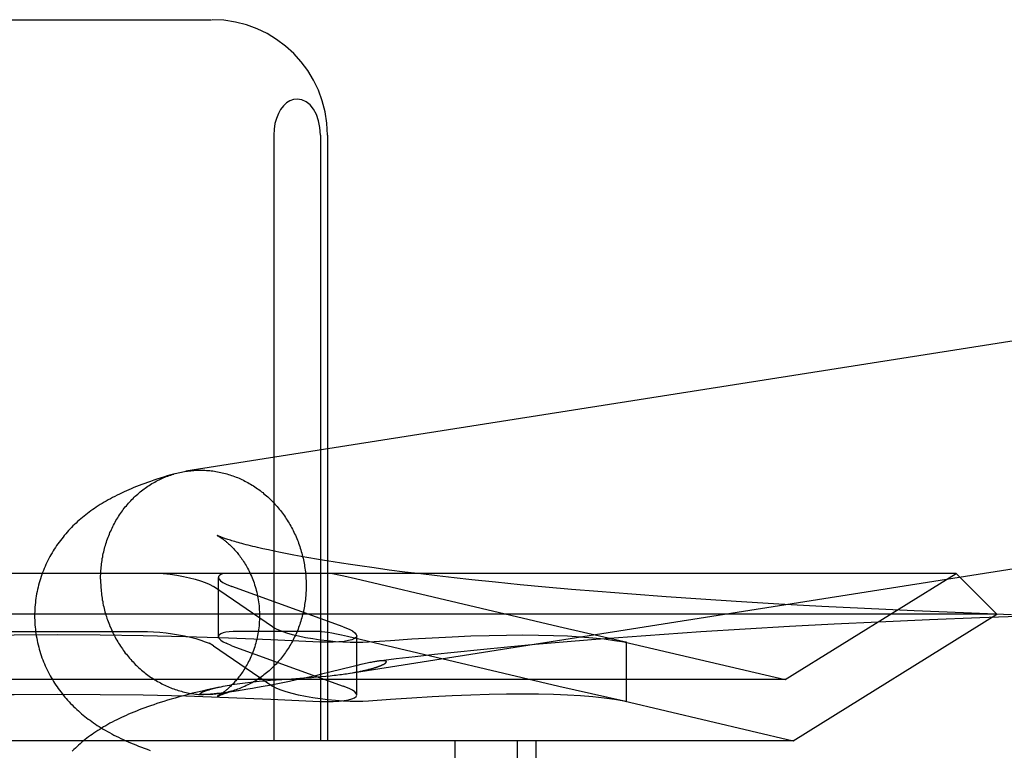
# Model space of a CAD drawing. Header units: inches. Extents: x 0 to 278, y 0 to 180.
# Tile 28 of 80: x 96.62 to 96.791, y 92.168 to 92.294. Entities that reach past the tile are written whole.
import ezdxf

# ---------------------------------------------------------------- set-up
doc = ezdxf.new("R2010")
doc.units = ezdxf.units.IN
doc.header["$LTSCALE"] = 15.310625
doc.header["$MEASUREMENT"] = 0
doc.linetypes.add('HIDDEN', pattern=[0.2, 0.1, -0.1])
doc.layers.add('DEFAULT_2', color=8, linetype='HIDDEN')

msp = doc.modelspace()

# ---------------------------------------------------------------- linework, layer by layer
at = {"layer": 'DEFAULT_2', "color": 8, "linetype": 'HIDDEN'}
for p, q in [((96.59977, 92.29448), (96.65333, 92.29448)), ((96.66412, 92.27448), (96.66412, 92.16948)), ((96.67222, 92.27448), (96.67222, 92.16948)), ((96.67343, 92.27448), (96.67343, 92.16948)), ((96.66318, 92.20254), (96.66222, 92.20276)), ((96.66421, 92.20232), (96.66318, 92.20254)), ((96.66529, 92.2021), (96.66421, 92.20232)), ((96.66642, 92.20188), (96.66529, 92.2021)), ((96.66762, 92.20165), (96.66642, 92.20188)), ((96.66886, 92.20142), (96.66762, 92.20165)), ((96.67017, 92.20118), (96.66886, 92.20142)), ((96.67152, 92.20095), (96.67017, 92.20118)), ((96.67293, 92.20071), (96.67152, 92.20095)), ((96.67439, 92.20048), (96.67293, 92.20071)), ((96.67589, 92.20024), (96.67439, 92.20048)), ((96.67745, 92.20001), (96.67589, 92.20024)), ((96.67905, 92.19977), (96.67745, 92.20001)), ((96.68154, 92.19942), (96.67905, 92.19977)), ((96.68413, 92.19907), (96.68154, 92.19942)), ((96.68682, 92.19872), (96.68413, 92.19907)), ((96.78248, 92.19848), (96.47062, 92.19848)), ((96.65451, 92.18751), (96.65451, 92.19778)), ((96.67827, 92.19754), (96.67628, 92.19799)), ((96.71353, 92.18922), (96.67827, 92.19754)), ((96.6896, 92.19838), (96.68682, 92.19872)), ((96.69246, 92.19804), (96.6896, 92.19838)), ((96.69541, 92.1977), (96.69246, 92.19804)), ((96.69844, 92.19737), (96.69541, 92.1977)), ((96.70259, 92.19694), (96.69844, 92.19737)), ((96.7528, 92.18008), (96.78248, 92.19848)), ((96.78248, 92.19848), (96.78955, 92.19141)), ((96.6529, 92.19663), (96.65364, 92.19622)), ((96.66392, 92.18922), (96.65364, 92.19622)), ((96.65585, 92.19663), (96.65685, 92.19622)), ((96.67617, 92.18922), (96.65685, 92.19622)), ((96.70687, 92.19652), (96.70259, 92.19694)), ((96.71126, 92.19611), (96.70687, 92.19652)), ((96.71576, 92.19571), (96.71126, 92.19611)), ((96.72034, 92.19533), (96.71576, 92.19571)), ((96.72619, 92.19486), (96.72034, 92.19533)), ((96.73215, 92.19442), (96.72619, 92.19486)), ((96.7382, 92.194), (96.73215, 92.19442)), ((96.74431, 92.19361), (96.7382, 92.194)), ((96.75171, 92.19316), (96.74431, 92.19361)), ((96.75915, 92.19275), (96.75171, 92.19316)), ((96.76658, 92.19237), (96.75915, 92.19275)), ((96.77521, 92.19197), (96.76658, 92.19237)), ((96.78955, 92.19141), (96.46355, 92.19141)), ((96.75419, 92.16948), (96.78955, 92.19141)), ((96.77785, 92.19043), (96.76898, 92.19004)), ((96.78373, 92.19162), (96.77521, 92.19197)), ((96.78656, 92.19077), (96.77785, 92.19043)), ((96.79209, 92.19132), (96.78373, 92.19162)), ((96.79508, 92.19106), (96.78656, 92.19077)), ((96.66392, 92.18922), (96.66465, 92.18881)), ((96.67617, 92.18922), (96.67717, 92.18881)), ((96.72487, 92.18663), (96.71353, 92.18922)), ((96.74587, 92.18882), (96.73817, 92.18834)), ((96.75359, 92.18926), (96.74587, 92.18882)), ((96.76131, 92.18967), (96.75359, 92.18926)), ((96.76898, 92.19004), (96.76131, 92.18967)), ((96.61197, 92.18842), (96.64113, 92.18842)), ((96.67242, 92.18842), (96.65784, 92.18842)), ((96.67242, 92.18842), (96.67355, 92.18828)), ((96.67688, 92.18759), (96.67909, 92.18708)), ((96.67851, 92.1774), (96.67851, 92.18767)), ((96.67909, 92.18708), (96.68272, 92.18624)), ((96.71925, 92.18697), (96.71432, 92.18656)), ((96.72549, 92.18745), (96.71925, 92.18697)), ((96.7318, 92.18791), (96.72549, 92.18745)), ((96.73817, 92.18834), (96.7318, 92.18791)), ((96.65364, 92.18595), (96.6529, 92.18636)), ((96.65364, 92.18595), (96.66392, 92.17895)), ((96.65685, 92.18595), (96.65585, 92.18636)), ((96.65685, 92.18595), (96.67617, 92.17895)), ((96.68272, 92.18624), (96.71353, 92.17895)), ((96.69999, 92.18525), (96.69538, 92.18478)), ((96.70468, 92.18571), (96.69999, 92.18525)), ((96.70947, 92.18614), (96.70468, 92.18571)), ((96.71432, 92.18656), (96.70947, 92.18614)), ((96.72484, 92.18663), (96.7528, 92.18008)), ((96.72527, 92.18653), (96.72487, 92.18663)), ((96.72487, 92.18659), (96.72527, 92.18653)), ((96.72527, 92.17626), (96.72527, 92.18653)), ((96.68537, 92.18365), (96.68233, 92.18328)), ((96.68865, 92.18404), (96.68537, 92.18365)), ((96.69198, 92.18441), (96.68865, 92.18404)), ((96.69538, 92.18478), (96.69198, 92.18441)), ((96.67791, 92.18235), (96.67383, 92.18134)), ((96.67857, 92.18251), (96.67791, 92.18235)), ((96.67919, 92.18266), (96.67857, 92.18251)), ((96.7528, 92.18008), (96.5003, 92.18008)), ((96.66455, 92.18003), (96.66652, 92.18017)), ((96.66652, 92.18017), (96.66934, 92.18036)), ((96.66917, 92.18025), (96.66803, 92.18)), ((96.67028, 92.1805), (96.66917, 92.18025)), ((96.66934, 92.18036), (96.67067, 92.18046)), ((96.67135, 92.18074), (96.67028, 92.1805)), ((96.67067, 92.18046), (96.67152, 92.18053)), ((96.67237, 92.18099), (96.67135, 92.18074)), ((96.67152, 92.18053), (96.67234, 92.1806)), ((96.67234, 92.1806), (96.67312, 92.18067)), ((96.67383, 92.18134), (96.67237, 92.18099)), ((96.67312, 92.18067), (96.67387, 92.18074)), ((96.67387, 92.18074), (96.67457, 92.18082)), ((96.67733, 92.18119), (96.67773, 92.18125)), ((96.6547, 92.17878), (96.6534, 92.17849)), ((96.65963, 92.1784), (96.65861, 92.17824)), ((96.66042, 92.17853), (96.65963, 92.1784)), ((96.6613, 92.17868), (96.66042, 92.17853)), ((96.66228, 92.17886), (96.6613, 92.17868)), ((96.66157, 92.17978), (96.66256, 92.17987)), ((96.66336, 92.17906), (96.66228, 92.17886)), ((96.66256, 92.17987), (96.66355, 92.17995)), ((96.66451, 92.17927), (96.66336, 92.17906)), ((96.66355, 92.17995), (96.66455, 92.18003)), ((96.66465, 92.17854), (96.66392, 92.17895)), ((96.66569, 92.17951), (96.66451, 92.17927)), ((96.66687, 92.17975), (96.66569, 92.17951)), ((96.66803, 92.18), (96.66687, 92.17975)), ((96.67717, 92.17854), (96.67617, 92.17895)), ((96.71353, 92.17895), (96.72487, 92.17636)), ((96.65192, 92.17747), (96.6519, 92.17747)), ((96.652, 92.17746), (96.65198, 92.17746)), ((96.65204, 92.17746), (96.65202, 92.17746)), ((96.65208, 92.17746), (96.65206, 92.17746)), ((96.65213, 92.17746), (96.65211, 92.17746)), ((96.65218, 92.17747), (96.65215, 92.17746)), ((96.65235, 92.17747), (96.65229, 92.17747)), ((96.65242, 92.17747), (96.65235, 92.17747)), ((96.6525, 92.17748), (96.65242, 92.17747)), ((96.65258, 92.17748), (96.6525, 92.17748)), ((96.65267, 92.17748), (96.65258, 92.17748)), ((96.65277, 92.17749), (96.65267, 92.17748)), ((96.65288, 92.1775), (96.65277, 92.17749)), ((96.653, 92.17751), (96.65288, 92.1775)), ((96.65313, 92.17752), (96.653, 92.17751)), ((96.65327, 92.17753), (96.65313, 92.17752)), ((96.65342, 92.17754), (96.65327, 92.17753)), ((96.65358, 92.17756), (96.65342, 92.17754)), ((96.65376, 92.17758), (96.65358, 92.17756)), ((96.65395, 92.1776), (96.65376, 92.17758)), ((96.65426, 92.17763), (96.65395, 92.1776)), ((96.65461, 92.17767), (96.65426, 92.17763)), ((96.655, 92.17772), (96.65461, 92.17767)), ((96.65543, 92.17777), (96.655, 92.17772)), ((96.65594, 92.17784), (96.65543, 92.17777)), ((96.65653, 92.17792), (96.65594, 92.17784)), ((96.65722, 92.17802), (96.65653, 92.17792)), ((96.65802, 92.17814), (96.65722, 92.17802)), ((96.72484, 92.17636), (96.75419, 92.16948)), ((96.72487, 92.17636), (96.72527, 92.17626)), ((96.72527, 92.17626), (96.72487, 92.17632)), ((96.75419, 92.16948), (96.49891, 92.16948)), ((96.69554, 92.16948), (96.69554, 92.01323)), ((96.70635, 92.16948), (96.70635, 92.01323)), ((96.70955, 92.16948), (96.70955, 92.01323))]:
    msp.add_line(p, q, dxfattribs=at)
for points in [[(96.66817, 92.28073), (96.66751, 92.28064), (96.66689, 92.28041), (96.66631, 92.28004), (96.66578, 92.27954), (96.66531, 92.27893), (96.66491, 92.2782), (96.66457, 92.27737), (96.66432, 92.27647), (96.66417, 92.27551), (96.66412, 92.27448)], [(96.67222, 92.27448), (96.67213, 92.27577), (96.6719, 92.27694), (96.67151, 92.27802), (96.671, 92.27896), (96.6704, 92.2797), (96.66972, 92.28026), (96.66898, 92.2806), (96.66817, 92.28073)], [(96.86936, 92.25065), (96.86908, 92.25066), (96.86881, 92.25066), (96.86853, 92.25066), (96.86826, 92.25065), (96.86799, 92.25064), (96.86771, 92.25062), (96.86744, 92.2506), (96.86717, 92.25057), (96.86689, 92.25054), (96.86662, 92.25051), (96.86635, 92.25047), (96.64887, 92.21618)], [(96.64693, 92.21575), (96.64703, 92.21578), (96.64729, 92.21585), (96.64756, 92.21592), (96.64782, 92.21598), (96.64809, 92.21604), (96.64836, 92.21609), (96.64863, 92.21614), (96.64887, 92.21618)], [(96.6489, 92.21619), (96.64917, 92.21623), (96.64944, 92.21626), (96.64971, 92.21629), (96.64999, 92.21632), (96.65026, 92.21634), (96.65053, 92.21636), (96.65081, 92.21637), (96.65108, 92.21638), (96.65135, 92.21638), (96.65163, 92.21638), (96.6519, 92.21637)], [(96.6519, 92.21637), (96.65218, 92.21636), (96.65245, 92.21634), (96.65273, 92.21632), (96.653, 92.2163), (96.65327, 92.21627), (96.65355, 92.21624), (96.65382, 92.2162), (96.65409, 92.21616), (96.65437, 92.21611), (96.65464, 92.21606), (96.65491, 92.216), (96.65518, 92.21594), (96.65545, 92.21587), (96.65572, 92.2158), (96.65598, 92.21573), (96.65625, 92.21565), (96.65652, 92.21556), (96.65678, 92.21548), (96.65704, 92.21538), (96.65731, 92.21529), (96.65757, 92.21519), (96.65783, 92.21508), (96.65809, 92.21497), (96.65834, 92.21486), (96.6586, 92.21474), (96.65885, 92.21462), (96.6591, 92.21449), (96.65935, 92.21436), (96.6596, 92.21422), (96.65985, 92.21408), (96.66009, 92.21394), (96.66034, 92.21379), (96.66058, 92.21364), (96.66082, 92.21349), (96.66105, 92.21333), (96.66129, 92.21317), (96.66152, 92.213), (96.66175, 92.21283), (96.66198, 92.21265), (96.6622, 92.21248), (96.66242, 92.21229), (96.66264, 92.21211), (96.66286, 92.21192), (96.66308, 92.21173), (96.66329, 92.21153), (96.6635, 92.21133), (96.66371, 92.21113), (96.66391, 92.21092), (96.66411, 92.21071), (96.66431, 92.2105), (96.66451, 92.21028), (96.6647, 92.21006), (96.66489, 92.20984), (96.66507, 92.20961), (96.66526, 92.20939), (96.66544, 92.20915), (96.66562, 92.20892), (96.66579, 92.20868), (96.66596, 92.20844), (96.66613, 92.2082), (96.66629, 92.20795), (96.66645, 92.20771), (96.66661, 92.20745), (96.66676, 92.2072), (96.66691, 92.20695), (96.66706, 92.20669), (96.6672, 92.20643), (96.66734, 92.20617), (96.66747, 92.2059), (96.66761, 92.20563), (96.66773, 92.20536), (96.66786, 92.20509), (96.66798, 92.20482), (96.6681, 92.20455), (96.66821, 92.20427), (96.66832, 92.20399), (96.66842, 92.20371), (96.66852, 92.20343), (96.66862, 92.20315), (96.66871, 92.20286), (96.6688, 92.20258), (96.66889, 92.20229), (96.66897, 92.202), (96.66905, 92.20171), (96.66912, 92.20142), (96.66919, 92.20113), (96.66925, 92.20083), (96.66931, 92.20054), (96.66937, 92.20024), (96.66942, 92.19995), (96.66947, 92.19965), (96.66952, 92.19936), (96.66956, 92.19906), (96.66959, 92.19876), (96.66962, 92.19846), (96.66965, 92.19816), (96.66967, 92.19786), (96.66969, 92.19756), (96.66971, 92.19726), (96.66972, 92.19696), (96.66972, 92.19666), (96.66973, 92.19636)], [(96.64693, 92.21575), (96.64627, 92.21556), (96.64563, 92.21537), (96.64501, 92.21518), (96.64441, 92.21499), (96.64384, 92.21481), (96.64329, 92.21462), (96.64275, 92.21444), (96.64223, 92.21426), (96.64173, 92.21408), (96.64125, 92.21389), (96.64077, 92.21371), (96.64031, 92.21353), (96.63986, 92.21335), (96.63941, 92.21317), (96.63898, 92.21298), (96.63856, 92.21279), (96.63814, 92.21261), (96.63773, 92.21242), (96.63733, 92.21222), (96.63693, 92.21203), (96.63654, 92.21183), (96.63616, 92.21163), (96.63578, 92.21143), (96.63541, 92.21123), (96.63505, 92.21102), (96.63469, 92.21082), (96.63434, 92.21061), (96.634, 92.2104), (96.63367, 92.21018), (96.63334, 92.20997), (96.63302, 92.20976), (96.63271, 92.20954), (96.6324, 92.20932), (96.6321, 92.2091), (96.63181, 92.20888), (96.63151, 92.20865), (96.63123, 92.20843), (96.63094, 92.20819), (96.63066, 92.20795), (96.63038, 92.20771), (96.6301, 92.20746), (96.62983, 92.20721), (96.62956, 92.20696), (96.62929, 92.2067), (96.62903, 92.20643), (96.62877, 92.20617), (96.62852, 92.2059), (96.62827, 92.20562), (96.62803, 92.20535), (96.62779, 92.20507), (96.62756, 92.20478), (96.62733, 92.20449), (96.6271, 92.2042), (96.62688, 92.20391), (96.62667, 92.20361), (96.62645, 92.2033), (96.62625, 92.20299), (96.62605, 92.20268), (96.62585, 92.20237), (96.62566, 92.20205), (96.62547, 92.20172), (96.62529, 92.2014), (96.62511, 92.20106), (96.62494, 92.20073), (96.62477, 92.20039), (96.62461, 92.20005), (96.62445, 92.1997), (96.6243, 92.19935), (96.62416, 92.199), (96.62402, 92.19864), (96.62389, 92.19828), (96.62376, 92.19792), (96.62364, 92.19756), (96.62353, 92.19719), (96.62342, 92.19682), (96.62332, 92.19645), (96.62323, 92.19607), (96.62314, 92.1957), (96.62306, 92.19532), (96.62299, 92.19494), (96.62292, 92.19456), (96.62286, 92.19418), (96.62281, 92.19379), (96.62277, 92.19341), (96.62273, 92.19302), (96.6227, 92.19263), (96.62267, 92.19225), (96.62265, 92.19186), (96.62264, 92.19147), (96.62264, 92.19111)], [(96.63408, 92.19747), (96.63408, 92.19777), (96.63409, 92.19807), (96.6341, 92.19837), (96.63411, 92.19867), (96.63413, 92.19897), (96.63416, 92.19926), (96.63418, 92.19956), (96.63422, 92.19986), (96.63425, 92.20015), (96.63429, 92.20045), (96.63434, 92.20074), (96.63438, 92.20104), (96.63444, 92.20133), (96.63449, 92.20162), (96.63455, 92.20191), (96.63462, 92.2022), (96.63469, 92.20249), (96.63476, 92.20277), (96.63484, 92.20306), (96.63492, 92.20334), (96.635, 92.20363), (96.63509, 92.20391), (96.63519, 92.20418), (96.63528, 92.20446), (96.63539, 92.20474), (96.63549, 92.20501), (96.6356, 92.20528), (96.63571, 92.20555), (96.63583, 92.20582), (96.63595, 92.20608), (96.63607, 92.20635), (96.6362, 92.20661), (96.63633, 92.20687), (96.63647, 92.20712), (96.63661, 92.20738), (96.63675, 92.20763), (96.6369, 92.20788), (96.63705, 92.20812), (96.6372, 92.20837), (96.63736, 92.20861), (96.63752, 92.20885), (96.63768, 92.20908), (96.63785, 92.20932), (96.63802, 92.20955), (96.63819, 92.20977), (96.63837, 92.21), (96.63855, 92.21022), (96.63873, 92.21043), (96.63892, 92.21065), (96.63911, 92.21086), (96.6393, 92.21107), (96.6395, 92.21127), (96.6397, 92.21147), (96.6399, 92.21167), (96.6401, 92.21186), (96.64031, 92.21205), (96.64052, 92.21224), (96.64073, 92.21242), (96.64095, 92.2126), (96.64116, 92.21278), (96.64138, 92.21295), (96.64161, 92.21312), (96.64183, 92.21328), (96.64206, 92.21344), (96.64229, 92.2136), (96.64252, 92.21375), (96.64276, 92.2139), (96.64299, 92.21404), (96.64323, 92.21418), (96.64347, 92.21432), (96.64371, 92.21445), (96.64396, 92.21458), (96.64421, 92.2147), (96.64445, 92.21482), (96.6447, 92.21494), (96.64496, 92.21505), (96.64521, 92.21515), (96.64547, 92.21526), (96.64572, 92.21536), (96.64598, 92.21545), (96.64624, 92.21554), (96.6465, 92.21562), (96.64676, 92.2157)], [(96.67457, 92.18082), (96.67491, 92.18086), (96.67524, 92.1809), (96.67555, 92.18094), (96.67586, 92.18097), (96.67615, 92.18101), (96.67644, 92.18105), (96.67672, 92.18109), (96.67699, 92.18113), (96.87239, 92.21194)], [(96.65433, 92.20504), (96.65432, 92.20504), (96.65433, 92.20504), (96.65434, 92.20503), (96.65436, 92.20502), (96.65439, 92.20501), (96.65442, 92.20499), (96.65446, 92.20497), (96.65451, 92.20494), (96.65456, 92.20491), (96.65461, 92.20488), (96.65467, 92.20484), (96.65474, 92.2048), (96.65481, 92.20476), (96.65488, 92.20471), (96.65496, 92.20466), (96.65504, 92.2046), (96.65513, 92.20454), (96.65522, 92.20448), (96.65531, 92.20441), (96.65541, 92.20434), (96.65551, 92.20426), (96.65561, 92.20418), (96.65572, 92.20409), (96.65583, 92.20401), (96.65594, 92.20391), (96.65606, 92.20381), (96.65617, 92.20371), (96.65629, 92.20361), (96.65642, 92.20349), (96.65654, 92.20338), (96.65667, 92.20326), (96.65679, 92.20313), (96.65693, 92.203), (96.65706, 92.20286), (96.65719, 92.20272), (96.65733, 92.20257), (96.65746, 92.20242), (96.6576, 92.20226), (96.65774, 92.20209), (96.65788, 92.20192), (96.65802, 92.20175), (96.65817, 92.20156), (96.65831, 92.20137), (96.65845, 92.20118), (96.65859, 92.20097), (96.65874, 92.20076), (96.65888, 92.20055), (96.65902, 92.20032), (96.65916, 92.20009), (96.6593, 92.19986), (96.65944, 92.19961), (96.65958, 92.19936), (96.65971, 92.19911), (96.65985, 92.19884), (96.65998, 92.19857), (96.6601, 92.1983), (96.66023, 92.19802), (96.66035, 92.19773), (96.66047, 92.19743), (96.66058, 92.19713), (96.66069, 92.19683), (96.66079, 92.19652), (96.66089, 92.1962), (96.66098, 92.19588), (96.66107, 92.19556), (96.66115, 92.19523), (96.66123, 92.1949), (96.6613, 92.19456), (96.66136, 92.19422), (96.66142, 92.19388), (96.66147, 92.19354), (96.66152, 92.19319), (96.66156, 92.19284), (96.66159, 92.19249), (96.66161, 92.19214), (96.66163, 92.19179), (96.66164, 92.19144), (96.66164, 92.19111)], [(96.66222, 92.20276), (96.66131, 92.20296), (96.66088, 92.20307), (96.66046, 92.20317), (96.66006, 92.20327), (96.65967, 92.20336), (96.6593, 92.20346), (96.65894, 92.20355), (96.6586, 92.20364), (96.65827, 92.20373), (96.65796, 92.20382), (96.65766, 92.2039), (96.65737, 92.20399), (96.6571, 92.20407), (96.65685, 92.20414), (96.65661, 92.20422), (96.65638, 92.20429), (96.65616, 92.20436), (96.65596, 92.20442), (96.65577, 92.20449), (96.6556, 92.20455), (96.65544, 92.2046), (96.65529, 92.20466), (96.65515, 92.20471), (96.65502, 92.20475), (96.65491, 92.2048), (96.65481, 92.20484), (96.65471, 92.20487), (96.65463, 92.20491), (96.65456, 92.20494), (96.6545, 92.20496), (96.65445, 92.20499), (96.65441, 92.205), (96.65437, 92.20502), (96.65435, 92.20503), (96.65434, 92.20503)], [(96.63408, 92.19747), (96.63408, 92.19717), (96.63409, 92.19687), (96.6341, 92.19657), (96.63411, 92.19627), (96.63413, 92.19597), (96.63416, 92.19568), (96.63418, 92.19538), (96.63422, 92.19508), (96.63425, 92.19478), (96.63429, 92.19448), (96.63434, 92.19419), (96.63438, 92.19389), (96.63444, 92.19359), (96.63449, 92.1933), (96.63455, 92.193), (96.63462, 92.19271), (96.63469, 92.19242), (96.63476, 92.19213), (96.63484, 92.19184), (96.63492, 92.19155), (96.635, 92.19126), (96.63509, 92.19098), (96.63519, 92.19069), (96.63528, 92.19041), (96.63539, 92.19013), (96.63549, 92.18985), (96.6356, 92.18957), (96.63571, 92.18929), (96.63583, 92.18902), (96.63595, 92.18874), (96.63607, 92.18847), (96.6362, 92.1882), (96.63633, 92.18794), (96.63647, 92.18767), (96.63661, 92.18741), (96.63675, 92.18715), (96.6369, 92.18689), (96.63705, 92.18664), (96.6372, 92.18638), (96.63736, 92.18613), (96.63752, 92.18588), (96.63768, 92.18564), (96.63785, 92.1854), (96.63802, 92.18516), (96.63819, 92.18492), (96.63837, 92.18468), (96.63855, 92.18445), (96.63873, 92.18422), (96.63892, 92.184), (96.63911, 92.18377), (96.6393, 92.18356), (96.6395, 92.18334), (96.6397, 92.18313), (96.6399, 92.18292), (96.6401, 92.18271), (96.64031, 92.18251), (96.64052, 92.18231), (96.64073, 92.18211), (96.64095, 92.18192), (96.64116, 92.18173), (96.64138, 92.18154), (96.64161, 92.18136), (96.64183, 92.18118), (96.64206, 92.18101), (96.64229, 92.18084), (96.64252, 92.18067), (96.64276, 92.18051), (96.64299, 92.18035), (96.64323, 92.18019), (96.64347, 92.18004), (96.64371, 92.1799), (96.64396, 92.17975), (96.64421, 92.17961), (96.64445, 92.17948), (96.6447, 92.17935), (96.64496, 92.17922), (96.64521, 92.1791), (96.64547, 92.17898), (96.64572, 92.17887), (96.64598, 92.17876), (96.64624, 92.17865), (96.6465, 92.17855), (96.64676, 92.17845), (96.64703, 92.17836), (96.64729, 92.17827), (96.64756, 92.17819), (96.64782, 92.17811), (96.64809, 92.17804), (96.64836, 92.17797), (96.64863, 92.1779), (96.6489, 92.17784), (96.64917, 92.17778), (96.64944, 92.17773), (96.64971, 92.17768), (96.64999, 92.17764), (96.65026, 92.1776), (96.65053, 92.17757), (96.65081, 92.17754), (96.65108, 92.17751), (96.65135, 92.17749), (96.65163, 92.17748), (96.6519, 92.17747)], [(96.64496, 92.19848), (96.64615, 92.19834), (96.64732, 92.19816), (96.64845, 92.19795), (96.64951, 92.19772), (96.65051, 92.19747), (96.65142, 92.1972), (96.65222, 92.19692), (96.6529, 92.19663)], [(96.65552, 92.19848), (96.65506, 92.19834), (96.65474, 92.19816), (96.65455, 92.19795), (96.65451, 92.19778)], [(96.65451, 92.19778), (96.65452, 92.19772), (96.65463, 92.19747), (96.65489, 92.1972), (96.6553, 92.19692), (96.65585, 92.19663)], [(96.67628, 92.19799), (96.6754, 92.19818), (96.67461, 92.19835), (96.67393, 92.19848)], [(96.66973, 92.19636), (96.66972, 92.19607), (96.66972, 92.19577), (96.66971, 92.19547), (96.66969, 92.19517), (96.66967, 92.19487), (96.66965, 92.19457), (96.66962, 92.19428), (96.66959, 92.19398), (96.66956, 92.19368), (96.66952, 92.19339), (96.66947, 92.19309), (96.66942, 92.1928), (96.66937, 92.19251), (96.66931, 92.19222), (96.66925, 92.19193), (96.66919, 92.19164), (96.66912, 92.19135), (96.66905, 92.19106), (96.66897, 92.19078), (96.66889, 92.19049), (96.6688, 92.19021), (96.66871, 92.18993), (96.66862, 92.18965), (96.66852, 92.18938), (96.66842, 92.1891), (96.66832, 92.18883), (96.66821, 92.18855), (96.6681, 92.18829), (96.66798, 92.18802), (96.66786, 92.18775), (96.66773, 92.18749), (96.66761, 92.18723), (96.66747, 92.18697), (96.66734, 92.18671), (96.6672, 92.18646), (96.66706, 92.18621), (96.66691, 92.18596), (96.66676, 92.18571), (96.66661, 92.18547), (96.66645, 92.18523), (96.66629, 92.18499), (96.66613, 92.18475), (96.66596, 92.18452), (96.66579, 92.18429), (96.66562, 92.18407), (96.66544, 92.18384), (96.66526, 92.18362), (96.66507, 92.1834), (96.66489, 92.18319), (96.6647, 92.18298), (96.66451, 92.18277), (96.66431, 92.18257), (96.66411, 92.18237), (96.66391, 92.18217), (96.66371, 92.18198), (96.6635, 92.18179), (96.66329, 92.1816), (96.66308, 92.18142), (96.66286, 92.18124), (96.66264, 92.18106), (96.66242, 92.18089), (96.6622, 92.18072), (96.66198, 92.18056), (96.66175, 92.1804), (96.66152, 92.18024), (96.66129, 92.18009), (96.66105, 92.17994), (96.66082, 92.1798), (96.66058, 92.17966), (96.66034, 92.17952), (96.66009, 92.17939), (96.65985, 92.17926), (96.6596, 92.17914), (96.65935, 92.17902), (96.6591, 92.1789), (96.65885, 92.17879), (96.6586, 92.17868), (96.65834, 92.17858), (96.65809, 92.17848), (96.65783, 92.17839), (96.65757, 92.1783), (96.65731, 92.17821), (96.65707, 92.17814)], [(96.62264, 92.19111), (96.62264, 92.19075), (96.62265, 92.19036), (96.62267, 92.18996), (96.6227, 92.18957), (96.62273, 92.18918), (96.62277, 92.18879), (96.62281, 92.1884), (96.62287, 92.18802), (96.62293, 92.18763), (96.623, 92.18725), (96.62307, 92.18686), (96.62315, 92.18648), (96.62324, 92.1861), (96.62334, 92.18572), (96.62344, 92.18535), (96.62355, 92.18498), (96.62366, 92.18461), (96.62378, 92.18424), (96.62391, 92.18387), (96.62404, 92.18351), (96.62418, 92.18315), (96.62433, 92.1828), (96.62448, 92.18245), (96.62464, 92.1821), (96.6248, 92.18175), (96.62497, 92.18141), (96.62515, 92.18107), (96.62533, 92.18074), (96.62551, 92.18041), (96.62571, 92.18009), (96.6259, 92.17976), (96.6261, 92.17945), (96.62631, 92.17913), (96.62652, 92.17882), (96.62673, 92.17852), (96.62695, 92.17822), (96.62718, 92.17792), (96.6274, 92.17763), (96.62764, 92.17734), (96.62788, 92.17705), (96.62812, 92.17677), (96.62836, 92.17649), (96.62862, 92.17622), (96.62887, 92.17595), (96.62913, 92.17568), (96.6294, 92.17542), (96.62967, 92.17515), (96.62994, 92.1749), (96.63022, 92.17465), (96.6305, 92.1744), (96.63079, 92.17416), (96.63107, 92.17392), (96.63136, 92.17368), (96.63165, 92.17346), (96.63195, 92.17323), (96.63225, 92.17301), (96.63256, 92.17278), (96.63287, 92.17257), (96.63319, 92.17235), (96.63351, 92.17213), (96.63385, 92.17192), (96.63419, 92.17171), (96.63454, 92.17149), (96.63489, 92.17128), (96.63526, 92.17107), (96.63563, 92.17087), (96.63601, 92.17066), (96.63639, 92.17046), (96.63679, 92.17026), (96.63719, 92.17006), (96.63759, 92.16987), (96.63801, 92.16967), (96.63843, 92.16948), (96.63886, 92.16929), (96.63929, 92.1691), (96.63974, 92.16892), (96.6402, 92.16873), (96.64067, 92.16854), (96.64115, 92.16836), (96.64165, 92.16817), (96.64216, 92.16799), (96.64268, 92.1678)], [(96.66164, 92.19111), (96.66164, 92.19078), (96.66163, 92.19043), (96.66161, 92.19009), (96.66159, 92.18974), (96.66156, 92.18939), (96.66152, 92.18905), (96.66148, 92.18871), (96.66143, 92.18836), (96.66137, 92.18803), (96.66131, 92.18769), (96.66124, 92.18736), (96.66116, 92.18703), (96.66108, 92.18671), (96.661, 92.18638), (96.66091, 92.18607), (96.66081, 92.18575), (96.66071, 92.18545), (96.6606, 92.18514), (96.66049, 92.18485), (96.66038, 92.18455), (96.66026, 92.18427), (96.66013, 92.18399), (96.66001, 92.18371), (96.65988, 92.18344), (96.65975, 92.18318), (96.65962, 92.18293), (96.65948, 92.18268), (96.65935, 92.18243), (96.65921, 92.1822), (96.65907, 92.18197), (96.65893, 92.18175), (96.65879, 92.18153), (96.65865, 92.18132), (96.6585, 92.18112), (96.65836, 92.18092), (96.65822, 92.18073), (96.65808, 92.18055), (96.65794, 92.18037), (96.6578, 92.1802), (96.65766, 92.18003), (96.65753, 92.17987), (96.65739, 92.17972), (96.65725, 92.17957), (96.65712, 92.17942), (96.65699, 92.17929), (96.65686, 92.17915), (96.65673, 92.17903), (96.65661, 92.1789), (96.65648, 92.17879), (96.65636, 92.17867), (96.65624, 92.17856), (96.65612, 92.17846), (96.65601, 92.17836), (96.6559, 92.17827), (96.65579, 92.17818), (96.65568, 92.17809), (96.65558, 92.17801), (96.65547, 92.17793), (96.65538, 92.17786), (96.65528, 92.17779), (96.65519, 92.17772), (96.6551, 92.17766), (96.65502, 92.1776), (96.65494, 92.17755), (96.65486, 92.1775), (96.65479, 92.17745), (96.65472, 92.17741), (96.65466, 92.17737), (96.6546, 92.17733), (96.65455, 92.1773), (96.6545, 92.17727), (96.65445, 92.17725), (96.65442, 92.17723), (96.65439, 92.17721), (96.65436, 92.17719), (96.65434, 92.17718), (96.65433, 92.17718)], [(96.66465, 92.18881), (96.6654, 92.1885), (96.6663, 92.1882), (96.66731, 92.18791), (96.66842, 92.18764), (96.66962, 92.18739), (96.67089, 92.18717), (96.67219, 92.18698), (96.67351, 92.18682), (96.67483, 92.1867), (96.67612, 92.18661), (96.67735, 92.18655), (96.67851, 92.18653), (96.67958, 92.18654), (96.68054, 92.18659)], [(96.67717, 92.18881), (96.67776, 92.1885), (96.67818, 92.1882), (96.67843, 92.18791), (96.67851, 92.18767)], [(96.62655, 92.18781), (96.6191, 92.18777), (96.61165, 92.18767), (96.60423, 92.1875), (96.59684, 92.18726), (96.5895, 92.18696), (96.58222, 92.18659)], [(96.67088, 92.18659), (96.6636, 92.18696), (96.65626, 92.18726), (96.64887, 92.1875), (96.64145, 92.18767), (96.634, 92.18777), (96.62655, 92.18781)], [(96.64113, 92.18842), (96.64219, 92.1884), (96.64327, 92.18835), (96.64436, 92.18827), (96.64545, 92.18815), (96.64654, 92.18801), (96.64761, 92.18784), (96.64865, 92.18764), (96.64965, 92.18742), (96.65058, 92.18718), (96.65145, 92.18692), (96.65223, 92.18664), (96.6529, 92.18636)], [(96.65784, 92.18842), (96.65707, 92.1884), (96.65638, 92.18835), (96.6558, 92.18827), (96.65531, 92.18815), (96.65494, 92.18801), (96.65468, 92.18784), (96.65454, 92.18764), (96.65451, 92.18751)], [(96.65451, 92.18751), (96.65453, 92.18742), (96.65465, 92.18718), (96.65491, 92.18692), (96.65531, 92.18664), (96.65585, 92.18636)], [(96.67851, 92.18767), (96.6784, 92.18739), (96.67812, 92.18717), (96.67767, 92.18698), (96.67707, 92.18682), (96.67631, 92.1867), (96.67542, 92.18661), (96.67441, 92.18655), (96.67331, 92.18653), (96.67212, 92.18654), (96.67088, 92.18659)], [(96.67355, 92.18828), (96.67421, 92.18815), (96.67499, 92.188), (96.67589, 92.18781), (96.67688, 92.18759)], [(96.68054, 92.18659), (96.68436, 92.18687), (96.68805, 92.18712), (96.69161, 92.18733), (96.69503, 92.1875), (96.69832, 92.18764), (96.70146, 92.18773), (96.70447, 92.18779), (96.70733, 92.18781), (96.71005, 92.18779), (96.71262, 92.18773), (96.71504, 92.18764), (96.71732, 92.1875), (96.71944, 92.18733), (96.72141, 92.18712), (96.72322, 92.18687), (96.72487, 92.18659)], [(96.67773, 92.18125), (96.67796, 92.18129), (96.67818, 92.18133), (96.67839, 92.18137), (96.6786, 92.1814), (96.67879, 92.18144), (96.67898, 92.18148), (96.67916, 92.18151), (96.67934, 92.18155), (96.67951, 92.18159), (96.67967, 92.18162), (96.67982, 92.18165), (96.67997, 92.18169), (96.68011, 92.18172), (96.68025, 92.18175), (96.68038, 92.18178), (96.6805, 92.18182), (96.68062, 92.18185), (96.68073, 92.18188), (96.68084, 92.1819), (96.68095, 92.18193), (96.68105, 92.18196), (96.68115, 92.18199), (96.68124, 92.18201), (96.68133, 92.18204), (96.68142, 92.18207), (96.6815, 92.18209), (96.68158, 92.18211), (96.68166, 92.18214), (96.68173, 92.18216), (96.6818, 92.18219), (96.68187, 92.18221), (96.68194, 92.18223), (96.682, 92.18225), (96.68206, 92.18227), (96.68212, 92.18229), (96.68218, 92.18231), (96.68224, 92.18233), (96.68229, 92.18235), (96.68234, 92.18237), (96.68239, 92.18239), (96.68244, 92.18241), (96.68249, 92.18243), (96.68254, 92.18245), (96.68258, 92.18246), (96.68262, 92.18248), (96.68267, 92.1825), (96.68271, 92.18252), (96.68275, 92.18253), (96.68279, 92.18255), (96.68282, 92.18257), (96.68286, 92.18258), (96.6829, 92.1826), (96.68293, 92.18262), (96.68296, 92.18263), (96.683, 92.18265), (96.68303, 92.18266), (96.68306, 92.18268), (96.68309, 92.18269), (96.68312, 92.18271), (96.68315, 92.18273), (96.68318, 92.18274), (96.68321, 92.18276), (96.68324, 92.18277), (96.68326, 92.18279), (96.68329, 92.1828), (96.68331, 92.18282), (96.68334, 92.18283), (96.68336, 92.18285), (96.68338, 92.18286), (96.68341, 92.18288), (96.68343, 92.18289), (96.68345, 92.18291), (96.68347, 92.18292), (96.68349, 92.18294), (96.68351, 92.18295), (96.68352, 92.18297), (96.68354, 92.18299), (96.68356, 92.183), (96.68357, 92.18302), (96.68359, 92.18303), (96.6836, 92.18305), (96.68361, 92.18306), (96.68362, 92.18308), (96.68363, 92.18309), (96.68363, 92.18311), (96.68364, 92.18312), (96.68364, 92.18314), (96.68364, 92.18315), (96.68364, 92.18317), (96.68364, 92.18318), (96.68364, 92.1832), (96.68363, 92.18321), (96.68362, 92.18322), (96.68361, 92.18324), (96.68359, 92.18325), (96.68357, 92.18326), (96.68355, 92.18327), (96.68352, 92.18328), (96.68349, 92.18329), (96.68345, 92.1833), (96.68341, 92.18331), (96.68337, 92.18332), (96.68332, 92.18332), (96.68327, 92.18333), (96.68321, 92.18333), (96.68314, 92.18333), (96.68307, 92.18333), (96.68299, 92.18333), (96.6829, 92.18333), (96.68281, 92.18333), (96.68271, 92.18332), (96.6826, 92.18331), (96.68248, 92.1833), (96.68236, 92.18328)], [(96.68233, 92.18328), (96.68222, 92.18326), (96.68207, 92.18324), (96.68192, 92.18322), (96.68175, 92.18319), (96.68157, 92.18316), (96.68139, 92.18313), (96.68119, 92.18309), (96.68098, 92.18305), (96.68076, 92.18301), (96.68053, 92.18296), (96.68029, 92.18291), (96.68004, 92.18285), (96.67977, 92.18279), (96.67919, 92.18266)], [(96.6534, 92.17849), (96.65254, 92.17829), (96.65169, 92.17809), (96.65086, 92.17789), (96.65004, 92.17769), (96.64925, 92.17748), (96.64848, 92.17728), (96.64773, 92.17707), (96.64702, 92.17687), (96.64633, 92.17667), (96.64567, 92.17648), (96.64504, 92.17629), (96.64444, 92.1761), (96.64386, 92.17591), (96.6433, 92.17572), (96.64276, 92.17554), (96.64223, 92.17535), (96.64173, 92.17517), (96.64123, 92.17498), (96.64075, 92.1748), (96.64028, 92.17462), (96.63983, 92.17443), (96.63938, 92.17425), (96.63894, 92.17406), (96.63851, 92.17387), (96.63809, 92.17368), (96.63768, 92.17349), (96.63727, 92.17329), (96.63687, 92.1731), (96.63648, 92.1729), (96.63609, 92.17269), (96.63571, 92.17249), (96.63534, 92.17228), (96.63497, 92.17207), (96.63461, 92.17186), (96.63426, 92.17165), (96.63392, 92.17144), (96.63358, 92.17122), (96.63325, 92.17101), (96.63293, 92.17079), (96.63262, 92.17057), (96.63231, 92.17035), (96.632, 92.17013), (96.63171, 92.1699), (96.63141, 92.16967), (96.63112, 92.16944), (96.63083, 92.1692), (96.63055, 92.16896), (96.63027, 92.16871), (96.62999, 92.16846), (96.62971, 92.1682), (96.62944, 92.16794), (96.62917, 92.16767)], [(96.65185, 92.17747), (96.65183, 92.17747), (96.65182, 92.17747), (96.6518, 92.17747), (96.65178, 92.17747), (96.65177, 92.17747), (96.65175, 92.17747), (96.65173, 92.17748), (96.65172, 92.17748), (96.6517, 92.17748), (96.65169, 92.17748), (96.65167, 92.17748), (96.65165, 92.17748), (96.65164, 92.17749), (96.65162, 92.17749), (96.65161, 92.17749), (96.65159, 92.17749), (96.65157, 92.1775), (96.65156, 92.1775), (96.65154, 92.1775), (96.65153, 92.17751), (96.65151, 92.17751), (96.6515, 92.17751), (96.65148, 92.17752), (96.65147, 92.17752), (96.65145, 92.17753), (96.65144, 92.17753), (96.65143, 92.17754), (96.65142, 92.17754), (96.65141, 92.17755), (96.6514, 92.17756), (96.65139, 92.17757), (96.65138, 92.17757), (96.65138, 92.17758), (96.65137, 92.17759), (96.65137, 92.1776), (96.65136, 92.17761), (96.65136, 92.17762), (96.65137, 92.17763), (96.65137, 92.17764), (96.65137, 92.17766), (96.65138, 92.17767), (96.65139, 92.17768), (96.65141, 92.1777), (96.65142, 92.17771), (96.65144, 92.17773), (96.65146, 92.17775), (96.65149, 92.17777), (96.65152, 92.17778), (96.65155, 92.1778), (96.65158, 92.17783), (96.65162, 92.17785), (96.65167, 92.17787), (96.65172, 92.1779), (96.65178, 92.17792), (96.65184, 92.17795), (96.6519, 92.17798), (96.65198, 92.17801), (96.65206, 92.17804), (96.65215, 92.17808), (96.65225, 92.17811), (96.65236, 92.17815), (96.65247, 92.17819), (96.6526, 92.17823), (96.65274, 92.17828), (96.65289, 92.17832), (96.65305, 92.17837), (96.65322, 92.17842), (96.65341, 92.17847), (96.65362, 92.17852), (96.65384, 92.17858), (96.65409, 92.17864), (96.65436, 92.1787), (96.65465, 92.17877)], [(96.65465, 92.17877), (96.65497, 92.17884), (96.65531, 92.17891), (96.65567, 92.17898), (96.65606, 92.17905), (96.65647, 92.17912), (96.65689, 92.1792), (96.65733, 92.17926), (96.65777, 92.17933), (96.65823, 92.1794), (96.65869, 92.17946), (96.65916, 92.17952), (96.65963, 92.17958), (96.66011, 92.17963), (96.66059, 92.17968), (96.66108, 92.17973), (96.66157, 92.17978)], [(96.68054, 92.17632), (96.67958, 92.17627), (96.67851, 92.17626), (96.67735, 92.17628), (96.67611, 92.17633), (96.67482, 92.17643), (96.6735, 92.17655), (96.67218, 92.17671), (96.67088, 92.1769), (96.66962, 92.17712), (96.66842, 92.17737), (96.6673, 92.17764), (96.66629, 92.17793), (96.6654, 92.17823), (96.66465, 92.17854)], [(96.67851, 92.17739), (96.67843, 92.17764), (96.67818, 92.17793), (96.67776, 92.17823), (96.67717, 92.17854)], [(96.58222, 92.17632), (96.5895, 92.17669), (96.59684, 92.17699), (96.60423, 92.17723), (96.61165, 92.1774), (96.6191, 92.1775), (96.62655, 92.17754)], [(96.62655, 92.17754), (96.634, 92.1775), (96.64145, 92.1774), (96.64887, 92.17723), (96.65626, 92.17699), (96.6636, 92.17669), (96.67088, 92.17632)], [(96.65862, 92.17824), (96.65491, 92.17765), (96.65464, 92.17761), (96.65437, 92.17758), (96.65409, 92.17755), (96.65382, 92.17752), (96.65355, 92.1775), (96.65327, 92.17748), (96.653, 92.17747), (96.65273, 92.17746), (96.65245, 92.17746), (96.65218, 92.17746), (96.6519, 92.17747)], [(96.65229, 92.17747), (96.65223, 92.17747), (96.65221, 92.17747)], [(96.65433, 92.17718), (96.65432, 92.17717), (96.65433, 92.17718), (96.65435, 92.17719), (96.65438, 92.1772), (96.65441, 92.17721), (96.65445, 92.17723), (96.6545, 92.17726), (96.65456, 92.17728), (96.65463, 92.17731), (96.65472, 92.17734), (96.65481, 92.17738), (96.65491, 92.17742), (96.65502, 92.17746), (96.65515, 92.17751), (96.65528, 92.17756), (96.65543, 92.17761), (96.65559, 92.17767), (96.65576, 92.17773), (96.65595, 92.17779), (96.65615, 92.17785), (96.65636, 92.17792), (96.65658, 92.17799), (96.65682, 92.17807), (96.65707, 92.17814)], [(96.65707, 92.17814), (96.65678, 92.17806), (96.65652, 92.17799), (96.65625, 92.17792), (96.65598, 92.17786), (96.65572, 92.1778), (96.65545, 92.17774), (96.65518, 92.1777), (96.65494, 92.17766)], [(96.67088, 92.17632), (96.67213, 92.17627), (96.67331, 92.17626), (96.67441, 92.17628), (96.67542, 92.17633), (96.67631, 92.17643), (96.67707, 92.17655), (96.67768, 92.17671), (96.67812, 92.1769), (96.6784, 92.17712), (96.67851, 92.17739)], [(96.72487, 92.17632), (96.72322, 92.1766), (96.72141, 92.17685), (96.71944, 92.17706), (96.71732, 92.17723), (96.71504, 92.17736), (96.71262, 92.17746), (96.71005, 92.17752), (96.70733, 92.17754), (96.70447, 92.17752), (96.70146, 92.17746), (96.69832, 92.17736), (96.69503, 92.17723), (96.69161, 92.17706), (96.68805, 92.17685), (96.68436, 92.1766), (96.68054, 92.17632)]]:
    msp.add_lwpolyline(points, dxfattribs=at)
for centre, radius, start, end in [((96.65343, 92.27448), 0.02, 0, 90), ((96.9758, 91.96773), 0.25, 90, 270)]:
    msp.add_arc(centre, radius, start, end, dxfattribs=at)

doc.saveas('drawing.dxf')
